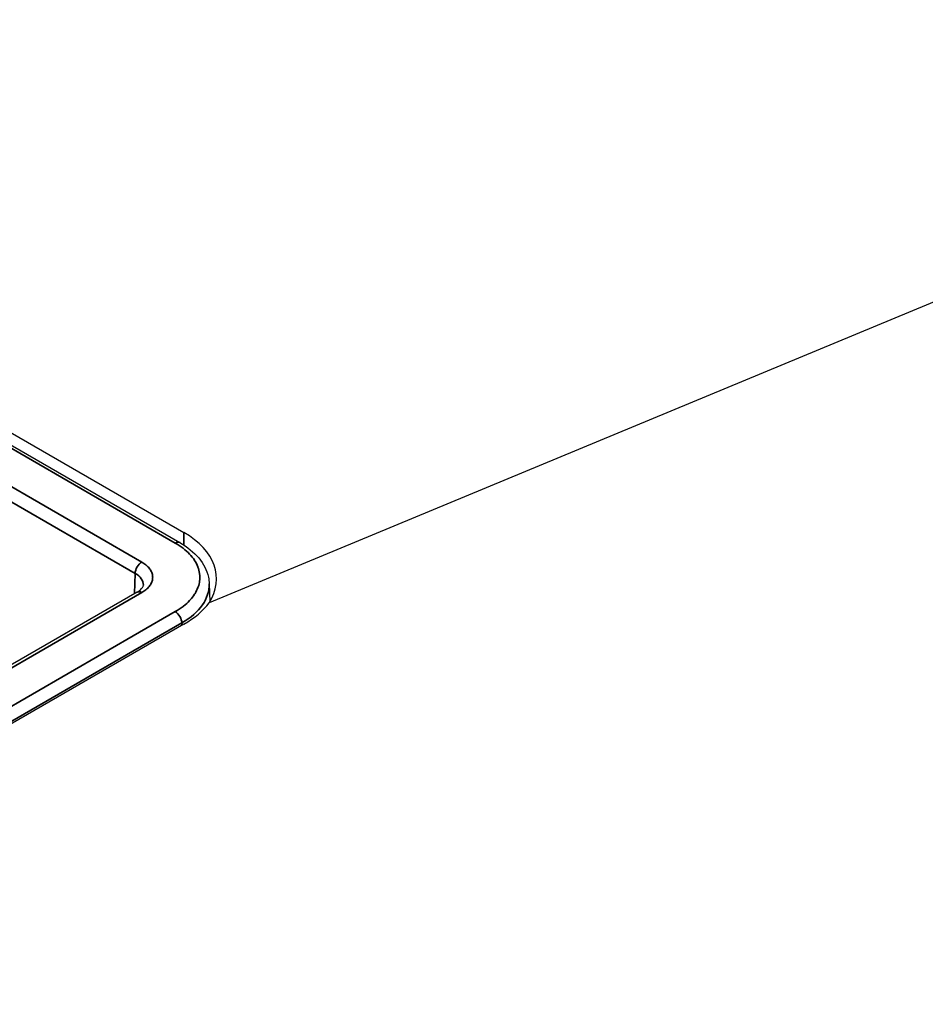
# Model space of a CAD drawing. Header units: millimetres. Extents: x -11430 to 11430, y -488 to 4365.
# Tile 34 of 95: x 2309 to 2333, y 1103 to 1129. Entities that reach past the tile are written whole.
import ezdxf

# ---------------------------------------------------------------- set-up
doc = ezdxf.new("R2010")
doc.units = ezdxf.units.MM
doc.header["$LTSCALE"] = 15
doc.layers.add('_Sichtbarkanten', color=7, linetype='Continuous', lineweight=25)
doc.layers.add('Sichtbar schmal (ISO)', color=7, linetype='Continuous', lineweight=35)

msp = doc.modelspace()

# ---------------------------------------------------------------- linework, layer by layer
at = {"layer": '_Sichtbarkanten'}
for p, q in [((2853.623, 1337.66), (2314.248, 1113.754)), ((2067.855, 1257.172), (2313.468, 1115.367)), ((2068.204, 1257.299), (2313.57, 1115.637)), ((2314.252, 1114.263), (2314.266, 1113.784)), ((2312.322, 1114.041), (2294.65, 1103.838)), ((2313.57, 1113.179), (2296.246, 1103.177))]:
    msp.add_line(p, q, dxfattribs=at)
for centre, major_axis, ratio, start_param, end_param in [((2311.449, 1114.355), (-3, -0.062), 0.590737, 2.76093, 3.914691), ((2311.752, 1114.232), (-2.501, -0.008), 0.577204, 3.157297, 3.157302), ((2311.74, 1114.232), (-0.75, -0.008), 0.577018, 3.118303, 3.118338), ((2311.449, 1114.103), (2.997, 0.286), 0.502901, 5.449891, 5.866925)]:
    msp.add_ellipse(centre, major_axis=major_axis, ratio=ratio, start_param=start_param, end_param=end_param, dxfattribs=at)
for points, knots in [([(2313.468, 1115.367), (2313.669, 1115.251), (2313.842, 1115.111), (2314.1, 1114.801), (2314.191, 1114.626), (2314.243, 1114.385), (2314.25, 1114.324), (2314.252, 1114.263)], [0, 0, 0, 0, 0.1647528, 0.1647528, 0.3258406, 0.3258406, 0.3793626, 0.3793626, 0.3793626, 0.3793626]), ([(2312.322, 1114.041), (2312.37, 1114.068), (2312.408, 1114.098), (2312.459, 1114.151), (2312.474, 1114.175), (2312.488, 1114.208), (2312.49, 1114.219), (2312.49, 1114.23)], [0, 0, 0, 0, 0.04573, 0.04573, 0.0893396, 0.0893396, 0.1262257, 0.1262257, 0.1262257, 0.1262257])]:
    msp.add_open_spline(points, degree=3, knots=knots, dxfattribs=at)
at = {"layer": 'Sichtbar schmal (ISO)'}
for p, q in [((2313.343, 1115.355), (2067.73, 1257.16)), ((2066.847, 1256.642), (2312.447, 1114.845)), ((2312.27, 1114.542), (2066.67, 1256.34)), ((2313.57, 1115.637), (2313.57, 1115.305)), ((2312.27, 1114.542), (2312.254, 1114.001)), ((2312.447, 1114.028), (2294.775, 1103.826)), ((2313.343, 1113.518), (2295.659, 1103.308)), ((2313.52, 1113.216), (2295.836, 1103.006)), ((2313.52, 1113.216), (2313.522, 1113.151))]:
    msp.add_line(p, q, dxfattribs=at)
for centre, major_axis, ratio, start_param, end_param in [((2313.343, 1115.151), (0.125, 0.217), 0.57735, 6.283177, 7.068583), ((2312.447, 1114.641), (-0.125, -0.217), 0.57735, 3.926991, 5.480334), ((2311.74, 1114.232), (-0.75, -0.008), 0.577018, 3.118338, 3.921031), ((2311.752, 1114.232), (-2.501, -0.008), 0.577204, 2.354609, 3.157297), ((2312.447, 1113.824), (-0.125, 0.217), 0.57735, 5.497787, 6.283185), ((2313.343, 1113.314), (-0.125, 0.217), 0.57735, 3.944444, 5.497787)]:
    msp.add_ellipse(centre, major_axis=major_axis, ratio=ratio, start_param=start_param, end_param=end_param, dxfattribs=at)
msp.add_open_spline([(2313.343, 1115.355), (2313.419, 1115.311), (2313.489, 1115.265), (2313.553, 1115.216), (2313.554, 1115.215), (2313.555, 1115.214), (2313.556, 1115.213), (2313.619, 1115.165), (2313.676, 1115.113), (2313.726, 1115.06), (2313.777, 1115.007), (2313.82, 1114.952), (2313.857, 1114.895), (2313.858, 1114.894), (2313.859, 1114.893), (2313.86, 1114.891), (2313.896, 1114.836), (2313.925, 1114.779), (2313.948, 1114.721), (2313.949, 1114.718), (2313.95, 1114.716), (2313.951, 1114.713), (2313.972, 1114.656), (2313.987, 1114.599), (2313.995, 1114.541), (2313.996, 1114.537), (2313.996, 1114.533), (2313.997, 1114.529), (2314.004, 1114.473), (2314.004, 1114.416), (2313.998, 1114.359), (2313.998, 1114.354), (2313.997, 1114.349), (2313.997, 1114.344), (2313.99, 1114.288), (2313.977, 1114.233), (2313.958, 1114.179), (2313.956, 1114.173), (2313.953, 1114.166), (2313.951, 1114.16), (2313.931, 1114.107), (2313.905, 1114.055), (2313.874, 1114.004), (2313.869, 1113.997), (2313.865, 1113.989), (2313.86, 1113.982), (2313.827, 1113.931), (2313.788, 1113.881), (2313.744, 1113.833), (2313.738, 1113.826), (2313.732, 1113.82), (2313.726, 1113.813), (2313.679, 1113.763), (2313.625, 1113.714), (2313.567, 1113.668), (2313.562, 1113.665), (2313.557, 1113.661), (2313.553, 1113.657), (2313.489, 1113.608), (2313.419, 1113.562), (2313.343, 1113.518)], degree=3, knots=[0, 0, 0, 0, 0.090909, 0.090909, 0.090909, 0.092532, 0.092532, 0.092532, 0.181818, 0.181818, 0.181818, 0.270606, 0.270606, 0.270606, 0.272727, 0.272727, 0.272727, 0.359653, 0.359653, 0.359653, 0.363636, 0.363636, 0.363636, 0.448718, 0.448718, 0.448718, 0.454545, 0.454545, 0.454545, 0.537786, 0.537786, 0.537786, 0.545455, 0.545455, 0.545455, 0.62693, 0.62693, 0.62693, 0.636364, 0.636364, 0.636364, 0.715742, 0.715742, 0.715742, 0.727273, 0.727273, 0.727273, 0.807337, 0.807337, 0.807337, 0.818182, 0.818182, 0.818182, 0.902426, 0.902426, 0.902426, 0.909091, 0.909091, 0.909091, 1, 1, 1, 1], dxfattribs=at)
msp.add_open_spline([(2312.447, 1114.845), (2312.488, 1114.821), (2312.561, 1114.771), (2312.65, 1114.684), (2312.711, 1114.587), (2312.741, 1114.487), (2312.741, 1114.387), (2312.711, 1114.287), (2312.651, 1114.191), (2312.562, 1114.102), (2312.488, 1114.052), (2312.447, 1114.028)], degree=3, dxfattribs=at)

doc.saveas('drawing.dxf')
